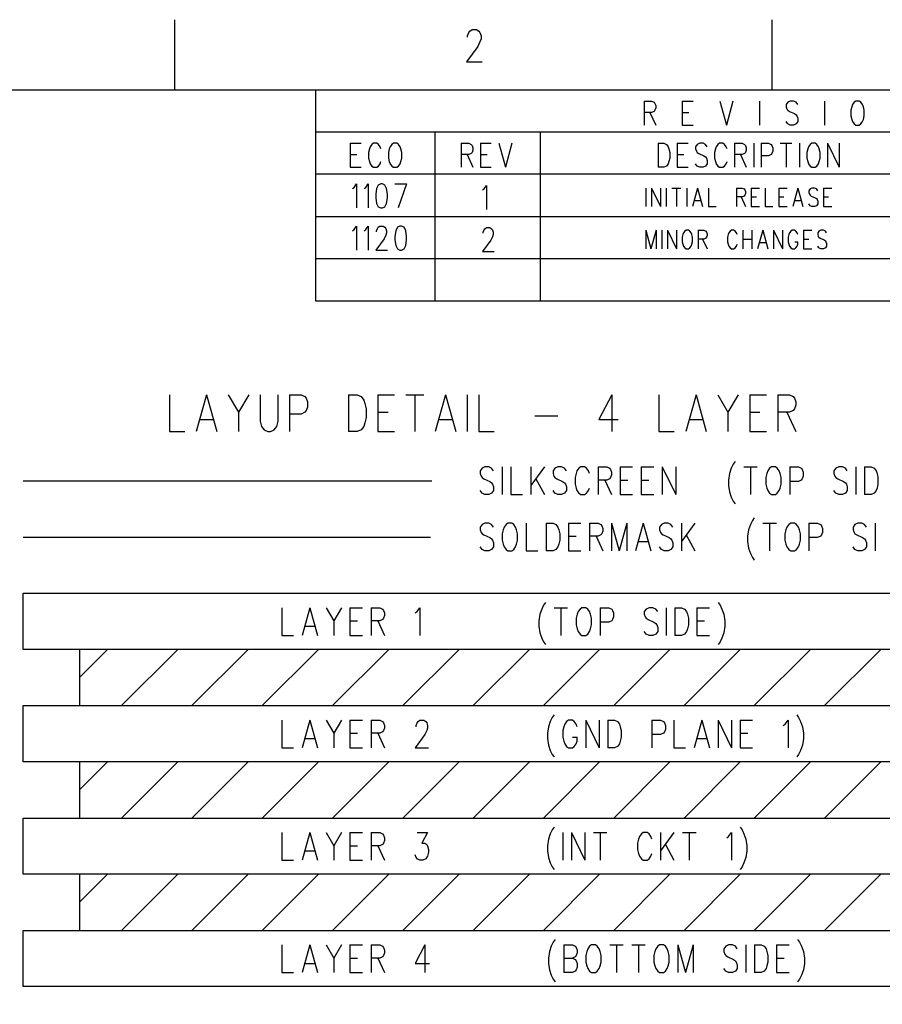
# Model space of a CAD drawing. Extents: x 2 to 38, y 4.3 to 27.6.
# Tile 30 of 31: x 27.8 to 34.3, y 20.2 to 27.6. Entities that reach past the tile are written whole.
import ezdxf

# ---------------------------------------------------------------- set-up
doc = ezdxf.new("R2010")
doc.units = 0
doc.layers.add('pho', color=1, linetype='CONTINUOUS')

msp = doc.modelspace()

# ---------------------------------------------------------------- linework, layer by layer
at = {"layer": 'pho', "color": 1}
for points in [[(28.99365, 27.07542), (28.99365, 27.60446)], [(33.49048, 27.07542), (33.49048, 27.60446)], [(31.19758, 27.4722), (31.19758, 27.48377), (31.20599, 27.50691), (31.21441, 27.51849), (31.23124, 27.53006), (31.26491, 27.53006), (31.28174, 27.51849), (31.29016, 27.50691), (31.29858, 27.48377), (31.29858, 27.46062), (31.29016, 27.43748), (31.27333, 27.40276), (31.18916, 27.28703), (31.30699, 27.28703)], [(2.54174, 4.85581), (2.54174, 27.07542), (37.45826, 27.07542), (37.45826, 4.85581), (2.54174, 4.85581)], [(30.05173, 27.07542), (30.05173, 25.80573), (37.45826, 25.80573)], [(32.52551, 26.99143), (32.52551, 26.8109)], [(32.52551, 26.99143), (32.58178, 26.99143), (32.60054, 26.98284), (32.60679, 26.97424), (32.61304, 26.95704)], [(32.81312, 26.99143), (32.81312, 26.8109)], [(32.81312, 26.99143), (32.8944, 26.99143)], [(33.09447, 26.99143), (33.14449, 26.8109)], [(33.1945, 26.99143), (33.14449, 26.8109)], [(33.39458, 26.99143), (33.39458, 26.8109)], [(33.68218, 26.96564), (33.66968, 26.98284), (33.65092, 26.99143), (33.62591, 26.99143), (33.60715, 26.98284), (33.59465, 26.96564), (33.59465, 26.94845), (33.6009, 26.93125), (33.60715, 26.92266), (33.61966, 26.91406), (33.65717, 26.89687), (33.66968, 26.88827), (33.67593, 26.87967), (33.68218, 26.86248), (33.68218, 26.83669), (33.66968, 26.8195), (33.65092, 26.8109), (33.62591, 26.8109), (33.60715, 26.8195), (33.59465, 26.83669)], [(33.88225, 26.99143), (33.88225, 26.8109)], [(34.11984, 26.99143), (34.10734, 26.98284), (34.09483, 26.96564), (34.08858, 26.94845), (34.08233, 26.92266), (34.08233, 26.87967), (34.08858, 26.85388), (34.09483, 26.83669), (34.10734, 26.8195), (34.11984, 26.8109), (34.14485, 26.8109), (34.15735, 26.8195), (34.16986, 26.83669), (34.17611, 26.85388), (34.18236, 26.87967), (34.18236, 26.92266), (34.17611, 26.94845), (34.16986, 26.96564), (34.15735, 26.98284), (34.14485, 26.99143), (34.11984, 26.99143)], [(32.61304, 26.95704), (32.61304, 26.93985), (32.60679, 26.92266), (32.60054, 26.91406), (32.58178, 26.90546), (32.52551, 26.90546)], [(32.56928, 26.90546), (32.61304, 26.8109)], [(32.81312, 26.90546), (32.86313, 26.90546)], [(32.81312, 26.8109), (32.8944, 26.8109)], [(37.45826, 26.75799), (30.05173, 26.75799)], [(30.05173, 26.75799), (30.05173, 25.4883), (37.45826, 25.4883)], [(30.95109, 26.75799), (30.95109, 25.80573)], [(31.74465, 26.75799), (31.74465, 25.80573)], [(30.31413, 26.67401), (30.31413, 26.49348)], [(30.31413, 26.67401), (30.39541, 26.67401)], [(30.54547, 26.63103), (30.53921, 26.64822), (30.52671, 26.66541), (30.5142, 26.67401), (30.48919, 26.67401), (30.47669, 26.66541), (30.46419, 26.64822), (30.45793, 26.63103), (30.45168, 26.60523), (30.45168, 26.56225), (30.45793, 26.53646), (30.46419, 26.51927), (30.47669, 26.50207), (30.48919, 26.49348), (30.5142, 26.49348), (30.52671, 26.50207), (30.53921, 26.51927), (30.54547, 26.53646)], [(30.63925, 26.67401), (30.62674, 26.66541), (30.61424, 26.64822), (30.60799, 26.63103), (30.60174, 26.60523), (30.60174, 26.56225), (30.60799, 26.53646), (30.61424, 26.51927), (30.62674, 26.50207), (30.63925, 26.49348), (30.66426, 26.49348), (30.67676, 26.50207), (30.68927, 26.51927), (30.69552, 26.53646), (30.70177, 26.56225), (30.70177, 26.60523), (30.69552, 26.63103), (30.68927, 26.64822), (30.67676, 26.66541), (30.66426, 26.67401), (30.63925, 26.67401)], [(31.15001, 26.67401), (31.15001, 26.49348)], [(31.15001, 26.67401), (31.20628, 26.67401), (31.22504, 26.66541), (31.23129, 26.65682), (31.23754, 26.63962), (31.23754, 26.62243), (31.23129, 26.60523), (31.22504, 26.59664), (31.20628, 26.58804), (31.15001, 26.58804)], [(31.29381, 26.67401), (31.29381, 26.49348)], [(31.29381, 26.67401), (31.37509, 26.67401)], [(31.43136, 26.67401), (31.48138, 26.49348)], [(31.5314, 26.67401), (31.48138, 26.49348)], [(32.63132, 26.67401), (32.63132, 26.49348)], [(32.63132, 26.67401), (32.67508, 26.67401), (32.69384, 26.66541), (32.70635, 26.64822), (32.7126, 26.63103), (32.71885, 26.60523), (32.71885, 26.56225), (32.7126, 26.53646), (32.70635, 26.51927), (32.69384, 26.50207), (32.67508, 26.49348), (32.63132, 26.49348)], [(32.77512, 26.67401), (32.77512, 26.49348)], [(32.77512, 26.67401), (32.8564, 26.67401)], [(33.0002, 26.64822), (32.9877, 26.66541), (32.96894, 26.67401), (32.94393, 26.67401), (32.92518, 26.66541), (32.91267, 26.64822), (32.91267, 26.63103), (32.91892, 26.61383), (32.92518, 26.60523), (32.93768, 26.59664), (32.97519, 26.57944), (32.9877, 26.57085), (32.99395, 26.56225), (33.0002, 26.54506), (33.0002, 26.51927), (32.9877, 26.50207), (32.96894, 26.49348), (32.94393, 26.49348), (32.92518, 26.50207), (32.91267, 26.51927)], [(33.15026, 26.63103), (33.14401, 26.64822), (33.1315, 26.66541), (33.119, 26.67401), (33.09399, 26.67401), (33.08148, 26.66541), (33.06898, 26.64822), (33.06273, 26.63103), (33.05647, 26.60523), (33.05647, 26.56225), (33.06273, 26.53646), (33.06898, 26.51927), (33.08148, 26.50207), (33.09399, 26.49348), (33.119, 26.49348), (33.1315, 26.50207), (33.14401, 26.51927), (33.15026, 26.53646)], [(33.20653, 26.67401), (33.20653, 26.49348)], [(33.20653, 26.67401), (33.2628, 26.67401), (33.28156, 26.66541), (33.28781, 26.65682), (33.29406, 26.63962), (33.29406, 26.62243), (33.28781, 26.60523), (33.28156, 26.59664), (33.2628, 26.58804), (33.20653, 26.58804)], [(33.35033, 26.67401), (33.35033, 26.49348)], [(33.4066, 26.67401), (33.4066, 26.49348)], [(33.4066, 26.67401), (33.46287, 26.67401), (33.48163, 26.66541), (33.48788, 26.65682), (33.49413, 26.63962), (33.49413, 26.61383), (33.48788, 26.59664), (33.48163, 26.58804), (33.46287, 26.57944), (33.4066, 26.57944)], [(33.5504, 26.67401), (33.63793, 26.67401)], [(33.59417, 26.67401), (33.59417, 26.49348)], [(33.69421, 26.67401), (33.69421, 26.49348)], [(33.78799, 26.67401), (33.77548, 26.66541), (33.76298, 26.64822), (33.75673, 26.63103), (33.75048, 26.60523), (33.75048, 26.56225), (33.75673, 26.53646), (33.76298, 26.51927), (33.77548, 26.50207), (33.78799, 26.49348), (33.813, 26.49348), (33.8255, 26.50207), (33.83801, 26.51927), (33.84426, 26.53646), (33.85051, 26.56225), (33.85051, 26.60523), (33.84426, 26.63103), (33.83801, 26.64822), (33.8255, 26.66541), (33.813, 26.67401), (33.78799, 26.67401)], [(33.90678, 26.67401), (33.90678, 26.49348)], [(33.90678, 26.67401), (33.99431, 26.49348)], [(33.99431, 26.67401), (33.99431, 26.49348)], [(30.31413, 26.58804), (30.36415, 26.58804)], [(31.19378, 26.58804), (31.23754, 26.49348)], [(31.29381, 26.58804), (31.34383, 26.58804)], [(32.77512, 26.58804), (32.82514, 26.58804)], [(33.25029, 26.58804), (33.29406, 26.49348)], [(30.31413, 26.49348), (30.39541, 26.49348)], [(31.29381, 26.49348), (31.37509, 26.49348)], [(32.77512, 26.49348), (32.8564, 26.49348)], [(37.45826, 26.44057), (30.05173, 26.44057)], [(30.95109, 26.44057), (30.95109, 25.4883)], [(31.74465, 26.44057), (31.74465, 25.4883)], [(30.33106, 26.33278), (30.34356, 26.34138), (30.36232, 26.36717), (30.36232, 26.18663)], [(30.41859, 26.33278), (30.4311, 26.34138), (30.44985, 26.36717), (30.44985, 26.18663)], [(30.54364, 26.36717), (30.52488, 26.35857), (30.51238, 26.33278), (30.50612, 26.2898), (30.50612, 26.264), (30.51238, 26.22102), (30.52488, 26.19523), (30.54364, 26.18663), (30.55614, 26.18663), (30.5749, 26.19523), (30.5874, 26.22102), (30.59366, 26.264), (30.59366, 26.2898), (30.5874, 26.33278), (30.5749, 26.35857), (30.55614, 26.36717), (30.54364, 26.36717)], [(30.64993, 26.36717), (30.73746, 26.36717)], [(30.73746, 26.36717), (30.67494, 26.18663)], [(31.30872, 26.3222), (31.32123, 26.3308), (31.33998, 26.35659), (31.33998, 26.17605)], [(32.53821, 26.33609), (32.53821, 26.19721)], [(32.58149, 26.33609), (32.58149, 26.19721)], [(32.58149, 26.33609), (32.64883, 26.19721)], [(32.64883, 26.33609), (32.64883, 26.19721)], [(32.69211, 26.33609), (32.69211, 26.19721)], [(32.7354, 26.33609), (32.80273, 26.33609)], [(32.76906, 26.33609), (32.76906, 26.19721)], [(32.84601, 26.33609), (32.84601, 26.19721)], [(32.92777, 26.33609), (32.8893, 26.19721)], [(32.92777, 26.33609), (32.96625, 26.19721)], [(33.00953, 26.33609), (33.00953, 26.19721), (33.06725, 26.19721)], [(33.22115, 26.33609), (33.22115, 26.19721)], [(33.22115, 26.33609), (33.26443, 26.33609), (33.27886, 26.32947), (33.28367, 26.32286), (33.28848, 26.30963), (33.28848, 26.29641), (33.28367, 26.28318), (33.27886, 26.27657), (33.26443, 26.26996), (33.22115, 26.26996)], [(33.33177, 26.33609), (33.33177, 26.19721)], [(33.33177, 26.33609), (33.39429, 26.33609)], [(33.43757, 26.33609), (33.43757, 26.19721), (33.49529, 26.19721)], [(33.53857, 26.33609), (33.53857, 26.19721)], [(33.53857, 26.33609), (33.60109, 26.33609)], [(33.68285, 26.33609), (33.64438, 26.19721)], [(33.68285, 26.33609), (33.72133, 26.19721)], [(33.83195, 26.31625), (33.82233, 26.32947), (33.8079, 26.33609), (33.78866, 26.33609), (33.77423, 26.32947), (33.76462, 26.31625), (33.76462, 26.30302), (33.76942, 26.2898), (33.77423, 26.28318), (33.78385, 26.27657), (33.81271, 26.26334), (33.82233, 26.25673), (33.82714, 26.25012), (33.83195, 26.23689), (33.83195, 26.21705), (33.82233, 26.20383), (33.8079, 26.19721), (33.78866, 26.19721), (33.77423, 26.20383), (33.76462, 26.21705)], [(33.87523, 26.33609), (33.87523, 26.19721)], [(33.87523, 26.33609), (33.93776, 26.33609)], [(33.25481, 26.26996), (33.28848, 26.19721)], [(33.33177, 26.26996), (33.37024, 26.26996)], [(33.53857, 26.26996), (33.57705, 26.26996)], [(33.87523, 26.26996), (33.91371, 26.26996)], [(32.90373, 26.2435), (32.95182, 26.2435)], [(33.33177, 26.19721), (33.39429, 26.19721)], [(33.53857, 26.19721), (33.60109, 26.19721)], [(33.65881, 26.2435), (33.7069, 26.2435)], [(33.87523, 26.19721), (33.93776, 26.19721)], [(30.05173, 26.12315), (37.45826, 26.12315)], [(30.33106, 26.01536), (30.34356, 26.02395), (30.36232, 26.04974), (30.36232, 25.86921)], [(30.41859, 26.01536), (30.4311, 26.02395), (30.44985, 26.04974), (30.44985, 25.86921)], [(30.51238, 26.00676), (30.51238, 26.01536), (30.51863, 26.03255), (30.52488, 26.04115), (30.53739, 26.04974), (30.56239, 26.04974), (30.5749, 26.04115), (30.58115, 26.03255), (30.5874, 26.01536), (30.5874, 25.99816), (30.58115, 25.98097), (30.56865, 25.95518), (30.50612, 25.86921), (30.59366, 25.86921)], [(30.68744, 26.04974), (30.66868, 26.04115), (30.65618, 26.01536), (30.64993, 25.97237), (30.64993, 25.94658), (30.65618, 25.9036), (30.66868, 25.87781), (30.68744, 25.86921), (30.69994, 25.86921), (30.7187, 25.87781), (30.73121, 25.9036), (30.73746, 25.94658), (30.73746, 25.97237), (30.73121, 26.01536), (30.7187, 26.04115), (30.69994, 26.04974), (30.68744, 26.04974)], [(31.31498, 25.99618), (31.31498, 26.00478), (31.32123, 26.02197), (31.32748, 26.03057), (31.33998, 26.03916), (31.36499, 26.03916), (31.3775, 26.03057), (31.38375, 26.02197), (31.39, 26.00478), (31.39, 25.98758), (31.38375, 25.97039), (31.37125, 25.9446), (31.30872, 25.85863), (31.39626, 25.85863)], [(32.53821, 26.01866), (32.53821, 25.87979)], [(32.53821, 26.01866), (32.57668, 25.87979)], [(32.61516, 26.01866), (32.57668, 25.87979)], [(32.61516, 26.01866), (32.61516, 25.87979)], [(32.65844, 26.01866), (32.65844, 25.87979)], [(32.70173, 26.01866), (32.70173, 25.87979)], [(32.70173, 26.01866), (32.76906, 25.87979)], [(32.76906, 26.01866), (32.76906, 25.87979)], [(32.8412, 26.01866), (32.83158, 26.01205), (32.82197, 25.99882), (32.81716, 25.9856), (32.81235, 25.96576), (32.81235, 25.93269), (32.81716, 25.91286), (32.82197, 25.89963), (32.83158, 25.8864), (32.8412, 25.87979), (32.86044, 25.87979), (32.87006, 25.8864), (32.87968, 25.89963), (32.88449, 25.91286), (32.8893, 25.93269), (32.8893, 25.96576), (32.88449, 25.9856), (32.87968, 25.99882), (32.87006, 26.01205), (32.86044, 26.01866), (32.8412, 26.01866)], [(32.93258, 26.01866), (32.93258, 25.87979)], [(32.93258, 26.01866), (32.97587, 26.01866), (32.9903, 26.01205), (32.99511, 26.00544)], [(32.99511, 25.96576), (32.9903, 25.95915), (32.97587, 25.95253), (32.93258, 25.95253)], [(32.96625, 25.95253), (32.99991, 25.87979)], [(32.99511, 26.00544), (32.99991, 25.99221), (32.99991, 25.97899), (32.99511, 25.96576)], [(33.22596, 25.9856), (33.22115, 25.99882), (33.21153, 26.01205), (33.20191, 26.01866), (33.18267, 26.01866), (33.17305, 26.01205), (33.16344, 25.99882), (33.15863, 25.9856), (33.15382, 25.96576), (33.15382, 25.93269), (33.15863, 25.91286), (33.16344, 25.89963), (33.17305, 25.8864), (33.18267, 25.87979), (33.20191, 25.87979), (33.21153, 25.8864), (33.22115, 25.89963), (33.22596, 25.91286)], [(33.26924, 26.01866), (33.26924, 25.87979)], [(33.26924, 25.95253), (33.33658, 25.95253)], [(33.33658, 26.01866), (33.33658, 25.87979)], [(33.41834, 26.01866), (33.37986, 25.87979)], [(33.41834, 26.01866), (33.45681, 25.87979)], [(33.5001, 26.01866), (33.5001, 25.87979)], [(33.5001, 26.01866), (33.56743, 25.87979)], [(33.56743, 26.01866), (33.56743, 25.87979)], [(33.68285, 25.9856), (33.67805, 25.99882), (33.66843, 26.01205), (33.65881, 26.01866), (33.63957, 26.01866), (33.62995, 26.01205), (33.62033, 25.99882), (33.61552, 25.9856), (33.61071, 25.96576), (33.61071, 25.93269), (33.61552, 25.91286), (33.62033, 25.89963), (33.62995, 25.8864), (33.63957, 25.87979), (33.65881, 25.87979), (33.66843, 25.8864), (33.67805, 25.89963), (33.68285, 25.91286), (33.68285, 25.93269)], [(33.72614, 26.01866), (33.72614, 25.87979)], [(33.72614, 26.01866), (33.78866, 26.01866)], [(33.72614, 25.95253), (33.76462, 25.95253)], [(33.89928, 25.99882), (33.88966, 26.01205), (33.87523, 26.01866), (33.85599, 26.01866), (33.84157, 26.01205), (33.83195, 25.99882), (33.83195, 25.9856), (33.83676, 25.97237), (33.84157, 25.96576), (33.85119, 25.95915), (33.88004, 25.94592), (33.88966, 25.93931), (33.89447, 25.93269), (33.89928, 25.91947), (33.89928, 25.89963), (33.88966, 25.8864), (33.87523, 25.87979), (33.85599, 25.87979), (33.84157, 25.8864), (33.83195, 25.89963)], [(33.39429, 25.92608), (33.44238, 25.92608)], [(33.65881, 25.93269), (33.68285, 25.93269)], [(33.72614, 25.87979), (33.78866, 25.87979)], [(30.05173, 25.80573), (37.45826, 25.80573)], [(28.95344, 24.77992), (28.95344, 24.50217), (29.06887, 24.50217)], [(29.23239, 24.77992), (29.15544, 24.50217)], [(29.23239, 24.77992), (29.30934, 24.50217)], [(29.39591, 24.77992), (29.47286, 24.64766), (29.47286, 24.50217)], [(29.54982, 24.77992), (29.47286, 24.64766)], [(29.63638, 24.77992), (29.63638, 24.58153)], [(29.63638, 24.58153), (29.646, 24.54185), (29.66524, 24.5154), (29.6941, 24.50217), (29.71334, 24.50217), (29.74219, 24.5154), (29.76143, 24.54185), (29.77105, 24.58153), (29.77105, 24.77992)], [(29.85762, 24.77992), (29.85762, 24.50217)], [(29.85762, 24.77992), (29.94419, 24.77992), (29.97305, 24.76669), (29.98266, 24.75347), (29.99228, 24.72702), (29.99228, 24.68734), (29.98266, 24.66089), (29.97305, 24.64766), (29.94419, 24.63443), (29.85762, 24.63443)], [(30.30009, 24.77992), (30.30009, 24.50217)], [(30.30009, 24.77992), (30.36742, 24.77992), (30.39628, 24.76669), (30.41551, 24.74024), (30.42513, 24.71379), (30.43475, 24.67411), (30.43475, 24.60798), (30.42513, 24.5683), (30.41551, 24.54185), (30.39628, 24.5154), (30.36742, 24.50217), (30.30009, 24.50217)], [(30.52132, 24.77992), (30.52132, 24.50217)], [(30.52132, 24.77992), (30.64637, 24.77992)], [(30.73294, 24.77992), (30.8676, 24.77992)], [(30.80027, 24.77992), (30.80027, 24.50217)], [(31.03112, 24.77992), (30.95417, 24.50217)], [(31.03112, 24.77992), (31.10807, 24.50217)], [(31.19464, 24.77992), (31.19464, 24.50217)], [(31.28121, 24.77992), (31.28121, 24.50217), (31.39664, 24.50217)], [(32.28158, 24.77992), (32.18539, 24.59476), (32.32967, 24.59476)], [(32.28158, 24.77992), (32.28158, 24.50217)], [(32.63748, 24.77992), (32.63748, 24.50217), (32.7529, 24.50217)], [(32.91642, 24.77992), (32.83947, 24.50217)], [(32.91642, 24.77992), (32.99337, 24.50217)], [(33.07994, 24.77992), (33.15689, 24.64766), (33.15689, 24.50217)], [(33.23385, 24.77992), (33.15689, 24.64766)], [(33.32042, 24.77992), (33.32042, 24.50217)], [(33.32042, 24.77992), (33.44546, 24.77992)], [(33.53203, 24.77992), (33.53203, 24.50217)], [(33.53203, 24.77992), (33.6186, 24.77992), (33.64746, 24.76669), (33.65708, 24.75347), (33.6667, 24.72702), (33.6667, 24.70056), (33.65708, 24.67411), (33.64746, 24.66089), (33.6186, 24.64766), (33.53203, 24.64766)], [(30.52132, 24.64766), (30.59827, 24.64766)], [(31.70444, 24.62121), (31.87758, 24.62121)], [(33.32042, 24.64766), (33.39737, 24.64766)], [(33.59936, 24.64766), (33.6667, 24.50217)], [(29.1843, 24.59476), (29.28049, 24.59476)], [(30.98303, 24.59476), (31.07922, 24.59476)], [(32.86833, 24.59476), (32.96452, 24.59476)], [(30.52132, 24.50217), (30.64637, 24.50217)], [(33.32042, 24.50217), (33.44546, 24.50217)], [(33.21076, 24.27614), (33.19633, 24.2563), (33.1819, 24.22655), (33.16748, 24.18687), (33.16026, 24.13727), (33.16026, 24.09759), (33.16748, 24.048), (33.1819, 24.00832), (33.19633, 23.97856), (33.21076, 23.95872)], [(31.39279, 24.20671), (31.37836, 24.22655), (31.35672, 24.23647), (31.32786, 24.23647), (31.30622, 24.22655), (31.29179, 24.20671), (31.29179, 24.18687), (31.29901, 24.16703), (31.30622, 24.15711), (31.32065, 24.14719), (31.36394, 24.12735), (31.37836, 24.11743), (31.38558, 24.10751), (31.39279, 24.08767), (31.39279, 24.05791), (31.37836, 24.03808), (31.35672, 24.02816), (31.32786, 24.02816), (31.30622, 24.03808), (31.29179, 24.05791)], [(31.45772, 24.23647), (31.45772, 24.02816)], [(31.52265, 24.23647), (31.52265, 24.02816), (31.60922, 24.02816)], [(31.67414, 24.23647), (31.67414, 24.02816)], [(31.77514, 24.23647), (31.67414, 24.09759)], [(31.94107, 24.20671), (31.92664, 24.22655), (31.905, 24.23647), (31.87614, 24.23647), (31.8545, 24.22655), (31.84007, 24.20671), (31.84007, 24.18687), (31.84728, 24.16703), (31.8545, 24.15711), (31.86893, 24.14719), (31.91221, 24.12735), (31.92664, 24.11743), (31.93385, 24.10751), (31.94107, 24.08767), (31.94107, 24.05791), (31.92664, 24.03808), (31.905, 24.02816), (31.87614, 24.02816), (31.8545, 24.03808), (31.84007, 24.05791)], [(32.11421, 24.18687), (32.10699, 24.20671), (32.09257, 24.22655), (32.07814, 24.23647), (32.04928, 24.23647), (32.03485, 24.22655), (32.02042, 24.20671), (32.01321, 24.18687), (32.006, 24.15711), (32.006, 24.10751), (32.01321, 24.07775), (32.02042, 24.05791), (32.03485, 24.03808), (32.04928, 24.02816), (32.07814, 24.02816), (32.09257, 24.03808), (32.10699, 24.05791), (32.11421, 24.07775)], [(32.17914, 24.23647), (32.17914, 24.02816)], [(32.17914, 24.23647), (32.24406, 24.23647), (32.26571, 24.22655), (32.27292, 24.21663), (32.28013, 24.19679), (32.28013, 24.17695), (32.27292, 24.15711), (32.26571, 24.14719), (32.24406, 24.13727), (32.17914, 24.13727)], [(32.34506, 24.23647), (32.34506, 24.02816)], [(32.34506, 24.23647), (32.43885, 24.23647)], [(32.50377, 24.23647), (32.50377, 24.02816)], [(32.50377, 24.23647), (32.59756, 24.23647)], [(32.66248, 24.23647), (32.66248, 24.02816)], [(32.66248, 24.23647), (32.76348, 24.02816)], [(32.76348, 24.23647), (32.76348, 24.02816)], [(33.27569, 24.23647), (33.37669, 24.23647)], [(33.32619, 24.23647), (33.32619, 24.02816)], [(33.4849, 24.23647), (33.47047, 24.22655), (33.45604, 24.20671), (33.44883, 24.18687), (33.44161, 24.15711), (33.44161, 24.10751), (33.44883, 24.07775), (33.45604, 24.05791), (33.47047, 24.03808), (33.4849, 24.02816), (33.51375, 24.02816), (33.52818, 24.03808), (33.54261, 24.05791), (33.54983, 24.07775), (33.55704, 24.10751), (33.55704, 24.15711), (33.54983, 24.18687), (33.54261, 24.20671), (33.52818, 24.22655), (33.51375, 24.23647), (33.4849, 24.23647)], [(33.62197, 24.23647), (33.62197, 24.02816)], [(33.62197, 24.23647), (33.68689, 24.23647), (33.70854, 24.22655), (33.71575, 24.21663), (33.72297, 24.19679), (33.72297, 24.16703), (33.71575, 24.14719), (33.70854, 24.13727), (33.68689, 24.12735), (33.62197, 24.12735)], [(34.05482, 24.20671), (34.04039, 24.22655), (34.01875, 24.23647), (33.98989, 24.23647), (33.96825, 24.22655), (33.95382, 24.20671), (33.95382, 24.18687), (33.96103, 24.16703), (33.96825, 24.15711), (33.98268, 24.14719), (34.02596, 24.12735), (34.04039, 24.11743), (34.0476, 24.10751), (34.05482, 24.08767), (34.05482, 24.05791), (34.04039, 24.03808), (34.01875, 24.02816), (33.98989, 24.02816), (33.96825, 24.03808), (33.95382, 24.05791)], [(34.11974, 24.23647), (34.11974, 24.02816)], [(34.18467, 24.23647), (34.18467, 24.02816)], [(34.18467, 24.23647), (34.23517, 24.23647), (34.25681, 24.22655), (34.27124, 24.20671), (34.27846, 24.18687), (34.28567, 24.15711), (34.28567, 24.10751), (34.27846, 24.07775), (34.27124, 24.05791), (34.25681, 24.03808), (34.23517, 24.02816), (34.18467, 24.02816)], [(27.85304, 24.13185), (30.92782, 24.13185)], [(31.71022, 24.14719), (31.77514, 24.02816)], [(32.22963, 24.13727), (32.28013, 24.02816)], [(32.34506, 24.13727), (32.40277, 24.13727)], [(32.50377, 24.13727), (32.56149, 24.13727)], [(32.34506, 24.02816), (32.43885, 24.02816)], [(32.50377, 24.02816), (32.59756, 24.02816)], [(31.39279, 23.78348), (31.37836, 23.80332), (31.35672, 23.81323), (31.32786, 23.81323), (31.30622, 23.80332), (31.29179, 23.78348), (31.29179, 23.76364), (31.29901, 23.7438), (31.30622, 23.73388), (31.32065, 23.72396), (31.36394, 23.70412), (31.37836, 23.6942), (31.38558, 23.68428), (31.39279, 23.66444), (31.39279, 23.63468), (31.37836, 23.61485), (31.35672, 23.60493), (31.32786, 23.60493), (31.30622, 23.61485), (31.29179, 23.63468)], [(31.501, 23.81323), (31.48658, 23.80332), (31.47215, 23.78348), (31.46493, 23.76364), (31.45772, 23.73388), (31.45772, 23.68428), (31.46493, 23.65452), (31.47215, 23.63468), (31.48658, 23.61485), (31.501, 23.60493), (31.52986, 23.60493), (31.54429, 23.61485), (31.55872, 23.63468), (31.56593, 23.65452), (31.57315, 23.68428), (31.57315, 23.73388), (31.56593, 23.76364), (31.55872, 23.78348), (31.54429, 23.80332), (31.52986, 23.81323), (31.501, 23.81323)], [(31.63807, 23.81323), (31.63807, 23.60493), (31.72464, 23.60493)], [(31.78957, 23.81323), (31.78957, 23.60493)], [(31.78957, 23.81323), (31.84007, 23.81323), (31.86171, 23.80332), (31.87614, 23.78348), (31.88336, 23.76364), (31.89057, 23.73388), (31.89057, 23.68428), (31.88336, 23.65452), (31.87614, 23.63468), (31.86171, 23.61485), (31.84007, 23.60493), (31.78957, 23.60493)], [(31.9555, 23.81323), (31.9555, 23.60493)], [(31.9555, 23.81323), (32.04928, 23.81323)], [(32.11421, 23.81323), (32.11421, 23.60493)], [(32.11421, 23.81323), (32.17914, 23.81323), (32.20078, 23.80332), (32.20799, 23.7934), (32.21521, 23.77356), (32.21521, 23.75372), (32.20799, 23.73388), (32.20078, 23.72396), (32.17914, 23.71404), (32.11421, 23.71404)], [(32.28013, 23.81323), (32.28013, 23.60493)], [(32.28013, 23.81323), (32.33785, 23.60493)], [(32.39556, 23.81323), (32.33785, 23.60493)], [(32.39556, 23.81323), (32.39556, 23.60493)], [(32.5182, 23.81323), (32.46049, 23.60493)], [(32.5182, 23.81323), (32.57591, 23.60493)], [(32.74184, 23.78348), (32.72741, 23.80332), (32.70577, 23.81323), (32.67691, 23.81323), (32.65527, 23.80332), (32.64084, 23.78348), (32.64084, 23.76364), (32.64806, 23.7438), (32.65527, 23.73388), (32.6697, 23.72396), (32.71298, 23.70412), (32.72741, 23.6942), (32.73463, 23.68428), (32.74184, 23.66444), (32.74184, 23.63468), (32.72741, 23.61485), (32.70577, 23.60493), (32.67691, 23.60493), (32.65527, 23.61485), (32.64084, 23.63468)], [(32.80677, 23.81323), (32.80677, 23.60493)], [(32.90777, 23.81323), (32.80677, 23.67436)], [(33.35504, 23.85291), (33.34062, 23.83307), (33.32619, 23.80332), (33.31176, 23.76364), (33.30454, 23.71404), (33.30454, 23.67436), (33.31176, 23.62476), (33.32619, 23.58509), (33.34062, 23.55533), (33.35504, 23.53549)], [(33.41997, 23.81323), (33.52097, 23.81323)], [(33.47047, 23.81323), (33.47047, 23.60493)], [(33.62918, 23.81323), (33.61475, 23.80332), (33.60032, 23.78348), (33.59311, 23.76364), (33.5859, 23.73388), (33.5859, 23.68428), (33.59311, 23.65452), (33.60032, 23.63468), (33.61475, 23.61485), (33.62918, 23.60493), (33.65804, 23.60493), (33.67247, 23.61485), (33.68689, 23.63468), (33.69411, 23.65452), (33.70132, 23.68428), (33.70132, 23.73388), (33.69411, 23.76364), (33.68689, 23.78348), (33.67247, 23.80332), (33.65804, 23.81323), (33.62918, 23.81323)], [(33.76625, 23.81323), (33.76625, 23.60493)], [(33.76625, 23.81323), (33.83118, 23.81323), (33.85282, 23.80332), (33.86003, 23.7934), (33.86725, 23.77356), (33.86725, 23.7438), (33.86003, 23.72396), (33.85282, 23.71404), (33.83118, 23.70412), (33.76625, 23.70412)], [(34.1991, 23.78348), (34.18467, 23.80332), (34.16303, 23.81323), (34.13417, 23.81323), (34.11253, 23.80332), (34.0981, 23.78348), (34.0981, 23.76364), (34.10532, 23.7438), (34.11253, 23.73388), (34.12696, 23.72396), (34.17024, 23.70412), (34.18467, 23.6942), (34.19189, 23.68428), (34.1991, 23.66444), (34.1991, 23.63468), (34.18467, 23.61485), (34.16303, 23.60493), (34.13417, 23.60493), (34.11253, 23.61485), (34.0981, 23.63468)], [(34.26403, 23.81323), (34.26403, 23.60493)], [(27.85304, 23.70862), (30.91723, 23.70862)], [(31.9555, 23.71404), (32.01321, 23.71404)], [(32.16471, 23.71404), (32.21521, 23.60493)], [(32.48213, 23.67436), (32.55427, 23.67436)], [(32.84284, 23.72396), (32.90777, 23.60493)], [(31.9555, 23.60493), (32.04928, 23.60493)], [(27.85304, 23.28539), (35.25958, 23.28539), (35.25958, 22.86216), (27.85304, 22.86216), (27.85304, 23.28539)], [(31.7838, 23.21595), (31.76937, 23.19611), (31.75494, 23.16635), (31.74051, 23.12668), (31.7333, 23.07708), (31.7333, 23.0374), (31.74051, 22.9878), (31.75494, 22.94812), (31.76937, 22.91837), (31.7838, 22.89853)], [(33.08235, 23.21595), (33.09678, 23.19611), (33.1112, 23.16635), (33.12563, 23.12668), (33.13285, 23.07708), (33.13285, 23.0374), (33.12563, 22.9878), (33.1112, 22.94812), (33.09678, 22.91837), (33.08235, 22.89853)], [(29.79991, 23.17627), (29.79991, 22.96796), (29.88648, 22.96796)], [(30.00912, 23.17627), (29.9514, 22.96796)], [(30.00912, 23.17627), (30.06683, 22.96796)], [(30.13176, 23.17627), (30.18947, 23.07708), (30.18947, 22.96796)], [(30.24718, 23.17627), (30.18947, 23.07708)], [(30.31211, 23.17627), (30.31211, 22.96796)], [(30.31211, 23.17627), (30.4059, 23.17627)], [(30.47082, 23.17627), (30.47082, 22.96796)], [(30.47082, 23.17627), (30.53575, 23.17627), (30.55739, 23.16635), (30.56461, 23.15643), (30.57182, 23.13659), (30.57182, 23.11676), (30.56461, 23.09692), (30.55739, 23.087), (30.53575, 23.07708), (30.47082, 23.07708)], [(30.80267, 23.13659), (30.8171, 23.14651), (30.83874, 23.17627), (30.83874, 22.96796)], [(31.84873, 23.17627), (31.94973, 23.17627)], [(31.89923, 23.17627), (31.89923, 22.96796)], [(32.05794, 23.17627), (32.04351, 23.16635), (32.02908, 23.14651), (32.02187, 23.12668), (32.01465, 23.09692), (32.01465, 23.04732), (32.02187, 23.01756), (32.02908, 22.99772), (32.04351, 22.97788), (32.05794, 22.96796), (32.08679, 22.96796), (32.10122, 22.97788), (32.11565, 22.99772), (32.12287, 23.01756), (32.13008, 23.04732), (32.13008, 23.09692), (32.12287, 23.12668), (32.11565, 23.14651), (32.10122, 23.16635), (32.08679, 23.17627), (32.05794, 23.17627)], [(32.19501, 23.17627), (32.19501, 22.96796)], [(32.19501, 23.17627), (32.25993, 23.17627), (32.28158, 23.16635), (32.28879, 23.15643), (32.296, 23.13659), (32.296, 23.10684), (32.28879, 23.087), (32.28158, 23.07708), (32.25993, 23.06716), (32.19501, 23.06716)], [(32.62786, 23.14651), (32.61343, 23.16635), (32.59179, 23.17627), (32.56293, 23.17627), (32.54129, 23.16635), (32.52686, 23.14651), (32.52686, 23.12668), (32.53407, 23.10684), (32.54129, 23.09692), (32.55571, 23.087), (32.599, 23.06716), (32.61343, 23.05724), (32.62064, 23.04732), (32.62786, 23.02748), (32.62786, 22.99772), (32.61343, 22.97788), (32.59179, 22.96796), (32.56293, 22.96796), (32.54129, 22.97788), (32.52686, 22.99772)], [(32.69278, 23.17627), (32.69278, 22.96796)], [(32.75771, 23.17627), (32.75771, 22.96796)], [(32.75771, 23.17627), (32.80821, 23.17627), (32.82985, 23.16635), (32.84428, 23.14651), (32.8515, 23.12668), (32.85871, 23.09692), (32.85871, 23.04732), (32.8515, 23.01756), (32.84428, 22.99772), (32.82985, 22.97788), (32.80821, 22.96796), (32.75771, 22.96796)], [(32.92364, 23.17627), (32.92364, 22.96796)], [(32.92364, 23.17627), (33.01742, 23.17627)], [(30.31211, 23.07708), (30.36982, 23.07708)], [(30.52132, 23.07708), (30.57182, 22.96796)], [(32.92364, 23.07708), (32.98135, 23.07708)], [(29.97305, 23.0374), (30.04519, 23.0374)], [(30.31211, 22.96796), (30.4059, 22.96796)], [(32.92364, 22.96796), (33.01742, 22.96796)], [(28.27628, 22.65054), (28.48789, 22.86216)], [(28.27628, 22.86216), (28.27628, 22.43893)], [(29.01693, 22.86216), (28.5937, 22.43893)], [(29.54597, 22.86216), (29.12274, 22.43893)], [(30.07501, 22.86216), (29.65178, 22.43893)], [(30.60404, 22.86216), (30.18081, 22.43893)], [(31.13308, 22.86216), (30.70985, 22.43893)], [(31.66212, 22.86216), (31.23889, 22.43893)], [(32.19116, 22.86216), (31.76793, 22.43893)], [(32.7202, 22.86216), (32.29697, 22.43893)], [(33.24924, 22.86216), (32.82601, 22.43893)], [(33.77827, 22.86216), (33.35504, 22.43893)], [(34.30731, 22.86216), (33.88408, 22.43893)], [(27.85304, 22.43893), (35.25958, 22.43893), (35.25958, 22.01569), (27.85304, 22.01569), (27.85304, 22.43893)], [(29.79991, 22.32981), (29.79991, 22.1215), (29.88648, 22.1215)], [(30.00912, 22.32981), (29.9514, 22.1215)], [(30.00912, 22.32981), (30.06683, 22.1215)], [(30.13176, 22.32981), (30.18947, 22.23062), (30.18947, 22.1215)], [(30.24718, 22.32981), (30.18947, 22.23062)], [(30.31211, 22.32981), (30.31211, 22.1215)], [(30.31211, 22.32981), (30.4059, 22.32981)], [(30.47082, 22.32981), (30.47082, 22.1215)], [(30.47082, 22.32981), (30.53575, 22.32981), (30.55739, 22.31989), (30.56461, 22.30997), (30.57182, 22.29013), (30.57182, 22.27029), (30.56461, 22.25046), (30.55739, 22.24054), (30.53575, 22.23062), (30.47082, 22.23062)], [(30.80989, 22.28021), (30.80989, 22.29013), (30.8171, 22.30997), (30.82432, 22.31989), (30.83874, 22.32981), (30.8676, 22.32981), (30.88203, 22.31989), (30.88924, 22.30997), (30.89646, 22.29013), (30.89646, 22.27029), (30.88924, 22.25046), (30.87482, 22.2207), (30.80267, 22.1215), (30.90367, 22.1215)], [(31.84873, 22.36949), (31.8343, 22.34965), (31.81987, 22.31989), (31.80544, 22.28021), (31.79823, 22.23062), (31.79823, 22.19094), (31.80544, 22.14134), (31.81987, 22.10166), (31.8343, 22.07191), (31.84873, 22.05207)], [(32.02187, 22.28021), (32.01465, 22.30005), (32.00022, 22.31989), (31.9858, 22.32981), (31.95694, 22.32981), (31.94251, 22.31989), (31.92808, 22.30005), (31.92087, 22.28021), (31.91365, 22.25046), (31.91365, 22.20086), (31.92087, 22.1711), (31.92808, 22.15126), (31.94251, 22.13142), (31.95694, 22.1215), (31.9858, 22.1215), (32.00022, 22.13142), (32.01465, 22.15126), (32.02187, 22.1711), (32.02187, 22.20086)], [(32.08679, 22.32981), (32.08679, 22.1215)], [(32.08679, 22.32981), (32.18779, 22.1215)], [(32.18779, 22.32981), (32.18779, 22.1215)], [(32.25272, 22.32981), (32.25272, 22.1215)], [(32.25272, 22.32981), (32.30322, 22.32981), (32.32486, 22.31989), (32.33929, 22.30005), (32.3465, 22.28021), (32.35372, 22.25046), (32.35372, 22.20086), (32.3465, 22.1711), (32.33929, 22.15126), (32.32486, 22.13142), (32.30322, 22.1215), (32.25272, 22.1215)], [(32.58457, 22.32981), (32.58457, 22.1215)], [(32.58457, 22.32981), (32.6495, 22.32981), (32.67114, 22.31989), (32.67836, 22.30997), (32.68557, 22.29013), (32.68557, 22.26038), (32.67836, 22.24054), (32.67114, 22.23062), (32.6495, 22.2207), (32.58457, 22.2207)], [(32.7505, 22.32981), (32.7505, 22.1215), (32.83707, 22.1215)], [(32.95971, 22.32981), (32.90199, 22.1215)], [(32.95971, 22.32981), (33.01742, 22.1215)], [(33.08235, 22.32981), (33.08235, 22.1215)], [(33.08235, 22.32981), (33.18335, 22.1215)], [(33.18335, 22.32981), (33.18335, 22.1215)], [(33.24827, 22.32981), (33.24827, 22.1215)], [(33.24827, 22.32981), (33.34206, 22.32981)], [(33.57291, 22.29013), (33.58734, 22.30005), (33.60898, 22.32981), (33.60898, 22.1215)], [(33.67391, 22.36949), (33.68834, 22.34965), (33.70277, 22.31989), (33.71719, 22.28021), (33.72441, 22.23062), (33.72441, 22.19094), (33.71719, 22.14134), (33.70277, 22.10166), (33.68834, 22.07191), (33.67391, 22.05207)], [(29.97305, 22.19094), (30.04519, 22.19094)], [(30.31211, 22.23062), (30.36982, 22.23062)], [(30.52132, 22.23062), (30.57182, 22.1215)], [(31.9858, 22.20086), (32.02187, 22.20086)], [(32.92364, 22.19094), (32.99578, 22.19094)], [(33.24827, 22.23062), (33.30599, 22.23062)], [(30.31211, 22.1215), (30.4059, 22.1215)], [(33.24827, 22.1215), (33.34206, 22.1215)], [(27.85304, 22.01569), (27.8531, 22.01569)], [(28.27628, 21.80408), (28.48789, 22.01569)], [(28.27628, 22.01569), (28.27628, 21.59246)], [(29.01693, 22.01569), (28.5937, 21.59246)], [(29.54597, 22.01569), (29.12274, 21.59246)], [(30.07501, 22.01569), (29.65178, 21.59246)], [(30.60404, 22.01569), (30.18081, 21.59246)], [(31.13308, 22.01569), (30.70985, 21.59246)], [(31.66212, 22.01569), (31.23889, 21.59246)], [(32.19116, 22.01569), (31.76793, 21.59246)], [(32.7202, 22.01569), (32.29697, 21.59246)], [(33.24924, 22.01569), (32.82601, 21.59246)], [(33.77827, 22.01569), (33.35504, 21.59246)], [(34.30731, 22.01569), (33.88408, 21.59246)], [(27.85304, 21.59246), (35.25958, 21.59246), (35.25958, 21.16923), (27.85304, 21.16923), (27.85304, 21.59246)], [(27.85304, 21.59246), (27.8531, 21.59246)], [(31.84873, 21.52303), (31.8343, 21.50319), (31.81987, 21.47343), (31.80544, 21.43375), (31.79823, 21.38416), (31.79823, 21.34448), (31.80544, 21.29488), (31.81987, 21.2552), (31.8343, 21.22544), (31.84873, 21.2056)], [(33.24827, 21.52303), (33.2627, 21.50319), (33.27713, 21.47343), (33.29156, 21.43375), (33.29877, 21.38416), (33.29877, 21.34448), (33.29156, 21.29488), (33.27713, 21.2552), (33.2627, 21.22544), (33.24827, 21.2056)], [(29.79991, 21.48335), (29.79991, 21.27504), (29.88648, 21.27504)], [(30.00912, 21.48335), (29.9514, 21.27504)], [(30.00912, 21.48335), (30.06683, 21.27504)], [(30.13176, 21.48335), (30.18947, 21.38416), (30.18947, 21.27504)], [(30.24718, 21.48335), (30.18947, 21.38416)], [(30.31211, 21.48335), (30.31211, 21.27504)], [(30.31211, 21.48335), (30.4059, 21.48335)], [(30.47082, 21.48335), (30.47082, 21.27504)], [(30.47082, 21.48335), (30.53575, 21.48335), (30.55739, 21.47343), (30.56461, 21.46351), (30.57182, 21.44367), (30.57182, 21.42383), (30.56461, 21.40399), (30.55739, 21.39407), (30.53575, 21.38416), (30.47082, 21.38416)], [(30.8171, 21.48335), (30.89646, 21.48335), (30.85317, 21.40399), (30.87482, 21.40399), (30.88924, 21.39407), (30.89646, 21.38416), (30.90367, 21.3544), (30.90367, 21.33456), (30.89646, 21.3048), (30.88203, 21.28496), (30.86039, 21.27504), (30.83874, 21.27504), (30.8171, 21.28496), (30.80989, 21.29488), (30.80267, 21.31472)], [(31.91365, 21.48335), (31.91365, 21.27504)], [(31.97858, 21.48335), (31.97858, 21.27504)], [(31.97858, 21.48335), (32.07958, 21.27504)], [(32.07958, 21.48335), (32.07958, 21.27504)], [(32.14451, 21.48335), (32.24551, 21.48335)], [(32.19501, 21.48335), (32.19501, 21.27504)], [(32.58457, 21.43375), (32.57736, 21.45359), (32.56293, 21.47343), (32.5485, 21.48335), (32.51964, 21.48335), (32.50522, 21.47343), (32.49079, 21.45359), (32.48357, 21.43375), (32.47636, 21.40399), (32.47636, 21.3544), (32.48357, 21.32464), (32.49079, 21.3048), (32.50522, 21.28496), (32.51964, 21.27504), (32.5485, 21.27504), (32.56293, 21.28496), (32.57736, 21.3048), (32.58457, 21.32464)], [(32.6495, 21.48335), (32.6495, 21.27504)], [(32.7505, 21.48335), (32.6495, 21.34448)], [(32.81542, 21.48335), (32.91642, 21.48335)], [(32.86592, 21.48335), (32.86592, 21.27504)], [(33.14728, 21.44367), (33.1617, 21.45359), (33.18335, 21.48335), (33.18335, 21.27504)], [(30.31211, 21.38416), (30.36982, 21.38416)], [(30.52132, 21.38416), (30.57182, 21.27504)], [(32.68557, 21.39407), (32.7505, 21.27504)], [(29.97305, 21.34448), (30.04519, 21.34448)], [(30.31211, 21.27504), (30.4059, 21.27504)], [(27.85304, 21.16923), (27.8531, 21.16923)], [(28.27628, 20.95762), (28.48789, 21.16923)], [(28.27628, 21.16923), (28.27628, 20.746)], [(29.01693, 21.16923), (28.5937, 20.746)], [(29.54597, 21.16923), (29.12274, 20.746)], [(30.07501, 21.16923), (29.65178, 20.746)], [(30.60404, 21.16923), (30.18081, 20.746)], [(31.13308, 21.16923), (30.70985, 20.746)], [(31.66212, 21.16923), (31.23889, 20.746)], [(32.19116, 21.16923), (31.76793, 20.746)], [(32.7202, 21.16923), (32.29697, 20.746)], [(33.24924, 21.16923), (32.82601, 20.746)], [(33.77827, 21.16923), (33.35504, 20.746)], [(34.30731, 21.16923), (33.88408, 20.746)], [(27.85304, 20.746), (35.25958, 20.746), (35.25958, 20.32277), (27.85304, 20.32277), (27.85304, 20.746)], [(27.85304, 20.746), (27.8531, 20.746)], [(29.79991, 20.63689), (29.79991, 20.42858), (29.88648, 20.42858)], [(30.00912, 20.63689), (29.9514, 20.42858)], [(30.00912, 20.63689), (30.06683, 20.42858)], [(30.13176, 20.63689), (30.18947, 20.53769), (30.18947, 20.42858)], [(30.24718, 20.63689), (30.18947, 20.53769)], [(30.31211, 20.63689), (30.31211, 20.42858)], [(30.31211, 20.63689), (30.4059, 20.63689)], [(30.47082, 20.63689), (30.47082, 20.42858)], [(30.47082, 20.63689), (30.53575, 20.63689), (30.55739, 20.62697), (30.56461, 20.61705), (30.57182, 20.59721), (30.57182, 20.57737), (30.56461, 20.55753), (30.55739, 20.54761), (30.53575, 20.53769), (30.47082, 20.53769)], [(30.87482, 20.63689), (30.80267, 20.49802), (30.91089, 20.49802)], [(30.87482, 20.63689), (30.87482, 20.42858)], [(31.85594, 20.67657), (31.84151, 20.65673), (31.82708, 20.62697), (31.81266, 20.58729), (31.80544, 20.53769), (31.80544, 20.49802), (31.81266, 20.44842), (31.82708, 20.40874), (31.84151, 20.37898), (31.85594, 20.35914)], [(31.92087, 20.63689), (31.92087, 20.42858)], [(31.92087, 20.63689), (31.9858, 20.63689), (32.00744, 20.62697), (32.01465, 20.61705), (32.02187, 20.59721), (32.02187, 20.57737), (32.01465, 20.55753), (32.00744, 20.54761), (31.9858, 20.53769)], [(32.13008, 20.63689), (32.11565, 20.62697), (32.10122, 20.60713), (32.09401, 20.58729), (32.08679, 20.55753), (32.08679, 20.50794), (32.09401, 20.47818), (32.10122, 20.45834), (32.11565, 20.4385), (32.13008, 20.42858), (32.15894, 20.42858), (32.17336, 20.4385), (32.18779, 20.45834), (32.19501, 20.47818), (32.20222, 20.50794), (32.20222, 20.55753), (32.19501, 20.58729), (32.18779, 20.60713), (32.17336, 20.62697), (32.15894, 20.63689), (32.13008, 20.63689)], [(32.26715, 20.63689), (32.36815, 20.63689)], [(32.31765, 20.63689), (32.31765, 20.42858)], [(32.43307, 20.63689), (32.53407, 20.63689)], [(32.48357, 20.63689), (32.48357, 20.42858)], [(32.64228, 20.63689), (32.62786, 20.62697), (32.61343, 20.60713), (32.60621, 20.58729), (32.599, 20.55753), (32.599, 20.50794), (32.60621, 20.47818), (32.61343, 20.45834), (32.62786, 20.4385), (32.64228, 20.42858), (32.67114, 20.42858), (32.68557, 20.4385), (32.7, 20.45834), (32.70721, 20.47818), (32.71443, 20.50794), (32.71443, 20.55753), (32.70721, 20.58729), (32.7, 20.60713), (32.68557, 20.62697), (32.67114, 20.63689), (32.64228, 20.63689)], [(32.77935, 20.63689), (32.77935, 20.42858)], [(32.77935, 20.63689), (32.83707, 20.42858)], [(32.89478, 20.63689), (32.83707, 20.42858)], [(32.89478, 20.63689), (32.89478, 20.42858)], [(33.22663, 20.60713), (33.2122, 20.62697), (33.19056, 20.63689), (33.1617, 20.63689), (33.14006, 20.62697), (33.12563, 20.60713), (33.12563, 20.58729), (33.13285, 20.56745), (33.14006, 20.55753), (33.15449, 20.54761), (33.19777, 20.52777), (33.2122, 20.51786), (33.21942, 20.50794), (33.22663, 20.4881), (33.22663, 20.45834), (33.2122, 20.4385), (33.19056, 20.42858), (33.1617, 20.42858), (33.14006, 20.4385), (33.12563, 20.45834)], [(33.29156, 20.63689), (33.29156, 20.42858)], [(33.35649, 20.63689), (33.35649, 20.42858)], [(33.35649, 20.63689), (33.40699, 20.63689), (33.42863, 20.62697), (33.44306, 20.60713), (33.45027, 20.58729), (33.45748, 20.55753), (33.45748, 20.50794), (33.45027, 20.47818), (33.44306, 20.45834), (33.42863, 20.4385), (33.40699, 20.42858), (33.35649, 20.42858)], [(33.52241, 20.63689), (33.52241, 20.42858)], [(33.52241, 20.63689), (33.6162, 20.63689)], [(33.68112, 20.67657), (33.69555, 20.65673), (33.70998, 20.62697), (33.72441, 20.58729), (33.73162, 20.53769), (33.73162, 20.49802), (33.72441, 20.44842), (33.70998, 20.40874), (33.69555, 20.37898), (33.68112, 20.35914)], [(29.97305, 20.49802), (30.04519, 20.49802)], [(30.31211, 20.53769), (30.36982, 20.53769)], [(30.52132, 20.53769), (30.57182, 20.42858)], [(31.92087, 20.53769), (31.9858, 20.53769), (32.00744, 20.52777), (32.01465, 20.51786), (32.02187, 20.49802), (32.02187, 20.46826), (32.01465, 20.44842), (32.00744, 20.4385), (31.9858, 20.42858), (31.92087, 20.42858)], [(33.52241, 20.53769), (33.58013, 20.53769)], [(30.31211, 20.42858), (30.4059, 20.42858)], [(33.52241, 20.42858), (33.6162, 20.42858)], [(27.85834, 20.33335), (27.85839, 20.33335)]]:
    msp.add_lwpolyline(points, dxfattribs=at)

doc.saveas('drawing.dxf')
